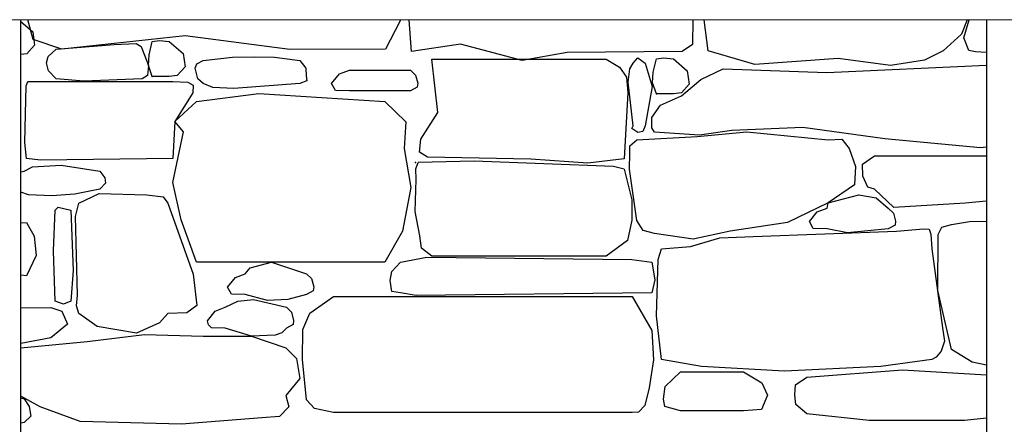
# Model space of a CAD drawing. Extents: x 169645 to 508157, y -5167 to 165945.
# Tile 115 of 130: x 200250 to 202087, y 147367 to 148122. Entities that reach past the tile are written whole.
import ezdxf

# ---------------------------------------------------------------- set-up
doc = ezdxf.new("R2010")
doc.units = 0
doc.header["$MEASUREMENT"] = 0
doc.layers.add('Murs  Pierre', color=7, linetype='Continuous')
doc.layers.add('Murs Périphériques', color=7, linetype='Continuous')

msp = doc.modelspace()

# ---------------------------------------------------------------- linework, layer by layer
at = {"layer": 'Murs  Pierre', "linetype": 'Continuous'}
for p, q in [((200252.2, 144952.4), (200252.2, 148122.4)), ((200252.2, 148119), (200274.6, 148099.6)), ((200252.2, 148119), (200274.6, 148099.6)), ((200275.3, 148085.6), (200265.5, 148122.4)), ((200275.3, 148085.6), (200265.5, 148122.4)), ((200959.8, 148119.3), (200932.7, 148067.1)), ((200959.8, 148119.3), (200932.7, 148067.1)), ((200960.6, 148122.4), (200959.8, 148119.3)), ((200960.6, 148122.4), (200959.8, 148119.3)), ((200981.6, 148063.2), (200977.3, 148122.4)), ((200981.6, 148063.2), (200977.3, 148122.4)), ((201506.1, 148122.4), (201505.6, 148075.8)), ((201506.1, 148122.4), (201505.6, 148075.8)), ((201534.7, 148064.5), (201527.1, 148122.4)), ((201534.7, 148064.5), (201527.1, 148122.4)), ((202017.8, 148122.4), (202007.4, 148095.4)), ((202017.8, 148122.4), (202007.4, 148095.4)), ((202011.5, 148088.5), (202021.5, 148122.4)), ((202011.5, 148088.5), (202021.5, 148122.4)), ((202054.1, 148122.4), (202054.1, 144952.4)), ((200274.6, 148099.6), (200278.2, 148075.1)), ((200274.6, 148099.6), (200278.2, 148075.1)), ((202007.4, 148095.4), (201973, 148064.5)), ((202007.4, 148095.4), (201973, 148064.5)), ((200328.8, 148067.2), (200275.3, 148085.6)), ((200328.8, 148067.2), (200275.3, 148085.6)), ((200318.6, 148067.2), (200426.7, 148076.3)), ((200318.6, 148067.2), (200426.7, 148076.3)), ((200559.1, 148092.2), (200328.8, 148067.2)), ((200559.1, 148092.2), (200328.8, 148067.2)), ((200426.7, 148076.3), (200467.5, 148078)), ((200426.7, 148076.3), (200467.5, 148078)), ((200467.5, 148078), (200477.1, 148072.5)), ((200467.5, 148078), (200477.1, 148072.5)), ((200491.9, 148056.7), (200497.7, 148081.8)), ((200491.9, 148056.7), (200497.7, 148081.8)), ((200497.7, 148081.8), (200510.9, 148083.4)), ((200497.7, 148081.8), (200510.9, 148083.4)), ((200510.9, 148083.4), (200529.4, 148081.8)), ((200510.9, 148083.4), (200529.4, 148081.8)), ((200529.4, 148081.8), (200555.4, 148059.1)), ((200529.4, 148081.8), (200555.4, 148059.1)), ((200754.5, 148066.5), (200559.1, 148092.2)), ((200754.5, 148066.5), (200559.1, 148092.2)), ((201072.9, 148076.4), (200981.6, 148063.2)), ((201072.9, 148076.4), (200981.6, 148063.2)), ((201187.6, 148046.3), (201072.9, 148076.4)), ((201187.6, 148046.3), (201072.9, 148076.4)), ((201505.6, 148075.8), (201486.5, 148063.2)), ((201505.6, 148075.8), (201486.5, 148063.2)), ((202021.1, 148064.8), (202011.5, 148088.5)), ((202021.1, 148064.8), (202011.5, 148088.5)), ((200263.5, 148058.8), (200252.2, 148057.4)), ((200263.5, 148058.8), (200252.2, 148057.4)), ((200278.2, 148075.1), (200263.5, 148058.8)), ((200278.2, 148075.1), (200263.5, 148058.8)), ((200303.2, 148053.9), (200318.6, 148067.2)), ((200303.2, 148053.9), (200318.6, 148067.2)), ((200477.1, 148072.5), (200478.9, 148067.2)), ((200477.1, 148072.5), (200478.9, 148067.2)), ((200478.9, 148067.2), (200490.7, 148037.1)), ((200478.9, 148067.2), (200490.7, 148037.1)), ((200555.4, 148059.1), (200559.1, 148034.6)), ((200555.4, 148059.1), (200559.1, 148034.6)), ((200932.7, 148067.1), (200754.5, 148066.5)), ((200932.7, 148067.1), (200754.5, 148066.5)), ((201271.9, 148061), (201187.6, 148046.3)), ((201271.9, 148061), (201187.6, 148046.3)), ((201486.5, 148063.2), (201271.9, 148061)), ((201486.5, 148063.2), (201271.9, 148061)), ((201621.6, 148038.7), (201534.7, 148064.5)), ((201621.6, 148038.7), (201534.7, 148064.5)), ((201973, 148064.5), (201938.7, 148046.6)), ((201973, 148064.5), (201938.7, 148046.6)), ((202033.4, 148062.5), (202021.1, 148064.8)), ((202033.4, 148062.5), (202021.1, 148064.8)), ((202054.1, 148061.2), (202033.4, 148062.5)), ((202054.1, 148061.2), (202033.4, 148062.5)), ((200300.1, 148041.6), (200303.2, 148053.9)), ((200300.1, 148041.6), (200303.2, 148053.9)), ((200304.3, 148026.7), (200300.1, 148041.6)), ((200304.3, 148026.7), (200300.1, 148041.6)), ((200490.7, 148037.1), (200491.9, 148056.7)), ((200490.7, 148037.1), (200491.9, 148056.7)), ((200577.6, 148032.2), (200581.1, 148039.9)), ((200577.6, 148032.2), (200581.1, 148039.9)), ((200581.1, 148039.9), (200592.8, 148046.3)), ((200581.1, 148039.9), (200592.8, 148046.3)), ((200592.8, 148046.3), (200647.4, 148052.4)), ((200592.8, 148046.3), (200647.4, 148052.4)), ((200647.4, 148052.4), (200688.3, 148052.8)), ((200647.4, 148052.4), (200688.3, 148052.8)), ((200688.3, 148052.8), (200725.8, 148052.5)), ((200688.3, 148052.8), (200725.8, 148052.5)), ((200725.8, 148052.5), (200773, 148046.3)), ((200725.8, 148052.5), (200773, 148046.3)), ((200773, 148046.3), (200784.1, 148031.8)), ((200773, 148046.3), (200784.1, 148031.8)), ((201019.2, 148048.7), (201344.6, 148048.7)), ((201030.3, 147949.4), (201019.2, 148048.7)), ((201019.2, 148048.7), (201344.6, 148048.7)), ((201030.3, 147949.4), (201019.2, 148048.7)), ((201344.6, 148048.7), (201369.1, 148033.5)), ((201344.6, 148048.7), (201369.1, 148033.5)), ((201388.4, 148030.8), (201394.9, 148041.4)), ((201388.4, 148030.8), (201394.9, 148041.4)), ((201394.9, 148041.4), (201403.9, 148051.4)), ((201394.9, 148041.4), (201403.9, 148051.4)), ((201403.9, 148051.4), (201417.3, 148041.4)), ((201403.9, 148051.4), (201417.3, 148041.4)), ((201417.3, 148041.4), (201430.3, 147997.4)), ((201417.3, 148041.4), (201430.3, 147997.4)), ((201432.4, 148024.3), (201438.2, 148049.4)), ((201432.4, 148024.3), (201438.2, 148049.4)), ((201438.2, 148049.4), (201451.4, 148051)), ((201438.2, 148049.4), (201451.4, 148051)), ((201451.4, 148051), (201469.9, 148049.4)), ((201451.4, 148051), (201469.9, 148049.4)), ((201469.9, 148049.4), (201495.9, 148026.8)), ((201469.9, 148049.4), (201495.9, 148026.8)), ((201777.4, 148049.7), (201621.6, 148038.7)), ((201777.4, 148049.7), (201621.6, 148038.7)), ((201874.9, 148037.1), (201777.4, 148049.7)), ((201874.9, 148037.1), (201777.4, 148049.7)), ((201938.7, 148046.6), (201874.9, 148037.1)), ((201938.7, 148046.6), (201874.9, 148037.1)), ((200318.6, 148012.3), (200304.3, 148026.7)), ((200318.6, 148012.3), (200304.3, 148026.7)), ((200490.7, 148037.1), (200489.1, 148018.1)), ((200490.7, 148037.1), (200489.1, 148018.1)), ((200497.7, 148016.4), (200490.7, 148037.1)), ((200497.7, 148016.4), (200490.7, 148037.1)), ((200559.1, 148034.6), (200544.4, 148018.4)), ((200559.1, 148034.6), (200544.4, 148018.4)), ((200582.9, 148012.3), (200577.6, 148032.2)), ((200582.9, 148012.3), (200577.6, 148032.2)), ((200784.1, 148031.8), (200784.6, 148017.9)), ((200784.1, 148031.8), (200784.6, 148017.9)), ((200832.2, 148003.1), (200846.9, 148021.2)), ((200832.2, 148003.1), (200846.9, 148021.2)), ((200846.9, 148021.2), (200865.4, 148028.2)), ((200846.9, 148021.2), (200865.4, 148028.2)), ((200865.4, 148028.2), (200979.6, 148028.2)), ((200865.4, 148028.2), (200979.6, 148028.2)), ((200979.6, 148028.2), (200989.1, 148019)), ((200979.6, 148028.2), (200989.1, 148019)), ((201369.1, 148033.5), (201382.2, 148014.9)), ((201369.1, 148033.5), (201382.2, 148014.9)), ((201385.5, 148005.5), (201388.4, 148030.8)), ((201385.5, 148005.5), (201388.4, 148030.8)), ((201431.2, 148004.7), (201432.4, 148024.3)), ((201431.2, 148004.7), (201432.4, 148024.3)), ((201495.9, 148026.8), (201499.6, 148002.2)), ((201495.9, 148026.8), (201499.6, 148002.2)), ((201521, 148011), (201562.7, 148030.8)), ((201521, 148011), (201562.7, 148030.8)), ((201562.7, 148030.8), (201756.5, 148023.9)), ((201562.7, 148030.8), (201756.5, 148023.9)), ((201756.5, 148023.9), (202054.1, 148037.8)), ((201756.5, 148023.9), (202054.1, 148037.8)), ((200262.6, 147998.7), (200265.4, 148007.1)), ((200262.6, 147998.7), (200265.4, 148007.1)), ((200265.4, 148007.1), (200536, 148007.1)), ((200265.4, 148007.1), (200536, 148007.1)), ((200370.3, 148007.6), (200318.6, 148012.3)), ((200370.3, 148007.6), (200318.6, 148012.3)), ((200478.9, 148012.3), (200370.3, 148007.6)), ((200478.9, 148012.3), (200370.3, 148007.6)), ((200489.1, 148018.1), (200478.9, 148012.3)), ((200489.1, 148018.1), (200478.9, 148012.3)), ((200529.4, 148016.4), (200497.7, 148016.4)), ((200529.4, 148016.4), (200497.7, 148016.4)), ((200544.4, 148018.4), (200529.4, 148016.4)), ((200544.4, 148018.4), (200529.4, 148016.4)), ((200536, 148007.1), (200563.8, 148005.7)), ((200536, 148007.1), (200563.8, 148005.7)), ((200563.8, 148005.7), (200574.1, 148000.2)), ((200563.8, 148005.7), (200574.1, 148000.2)), ((200592.8, 148003.1), (200582.9, 148012.3)), ((200592.8, 148003.1), (200582.9, 148012.3)), ((200610.7, 147995.6), (200592.8, 148003.1)), ((200610.7, 147995.6), (200592.8, 148003.1)), ((200773, 148003.1), (200650.1, 147994.1)), ((200773, 148003.1), (200650.1, 147994.1)), ((200786.3, 148008), (200773, 148003.1)), ((200786.3, 148008), (200773, 148003.1)), ((200784.6, 148017.9), (200786.3, 148008)), ((200784.6, 148017.9), (200786.3, 148008)), ((200839.7, 147990.2), (200832.2, 148003.1)), ((200839.7, 147990.2), (200832.2, 148003.1)), ((200989.1, 148019), (200993.1, 148003.7)), ((200989.1, 148019), (200993.1, 148003.7)), ((200993.1, 148003.7), (200992.1, 147996.2)), ((200993.1, 148003.7), (200992.1, 147996.2)), ((201382.2, 148014.9), (201385.2, 147986.6)), ((201382.2, 148014.9), (201385.2, 147986.6)), ((201394.9, 147924.3), (201385.5, 148005.5)), ((201394.9, 147924.3), (201385.5, 148005.5)), ((201438.2, 147984), (201431.2, 148004.7)), ((201438.2, 147984), (201431.2, 148004.7)), ((201484.8, 147980.1), (201521, 148011)), ((201484.8, 147980.1), (201521, 148011)), ((201499.6, 148002.2), (201484.9, 147986)), ((201499.6, 148002.2), (201484.9, 147986)), ((200260, 147892.9), (200262.6, 147998.7)), ((200260, 147892.9), (200262.6, 147998.7)), ((200573.3, 147985.6), (200539.8, 147932.4)), ((200573.3, 147985.6), (200539.8, 147932.4)), ((200574.1, 148000.2), (200573.3, 147985.6)), ((200574.1, 148000.2), (200573.3, 147985.6)), ((200580.2, 147969.5), (200696.4, 147984.6)), ((200580.2, 147969.5), (200696.4, 147984.6)), ((200650.1, 147994.1), (200610.7, 147995.6)), ((200650.1, 147994.1), (200610.7, 147995.6)), ((200696.4, 147984.6), (200931.4, 147969.5)), ((200696.4, 147984.6), (200931.4, 147969.5)), ((200865.4, 147989.3), (200839.7, 147990.2)), ((200865.4, 147989.3), (200839.7, 147990.2)), ((200979.6, 147989.3), (200865.4, 147989.3)), ((200979.6, 147989.3), (200865.4, 147989.3)), ((200992.1, 147996.2), (200979.6, 147989.3)), ((200992.1, 147996.2), (200979.6, 147989.3)), ((201385.2, 147986.6), (201378, 147862.8)), ((201385.2, 147986.6), (201378, 147862.8)), ((201430.3, 147997.4), (201417.3, 147924.3)), ((201430.3, 147997.4), (201417.3, 147924.3)), ((201469.9, 147984), (201438.2, 147984)), ((201469.9, 147984), (201438.2, 147984)), ((201484.9, 147986), (201469.9, 147984)), ((201484.9, 147986), (201469.9, 147984)), ((200539.8, 147932.4), (200580.2, 147969.5)), ((200539.8, 147932.4), (200580.2, 147969.5)), ((200931.4, 147969.5), (200971, 147931.8)), ((200931.4, 147969.5), (200971, 147931.8)), ((201446.1, 147962.6), (201484.8, 147980.1)), ((201446.1, 147962.6), (201484.8, 147980.1)), ((200999, 147899.4), (201030.3, 147949.4)), ((200999, 147899.4), (201030.3, 147949.4)), ((201429.6, 147939.9), (201446.1, 147962.6)), ((201429.6, 147939.9), (201446.1, 147962.6)), ((200539.8, 147932.4), (200536, 147863.2)), ((200539.8, 147932.4), (200536, 147863.2)), ((200555.8, 147912.9), (200539.8, 147932.4)), ((200555.8, 147912.9), (200539.8, 147932.4)), ((200971, 147931.8), (200967.8, 147881.7)), ((200971, 147931.8), (200967.8, 147881.7)), ((201429.9, 147920.6), (201429.6, 147939.9)), ((201429.9, 147920.6), (201429.6, 147939.9)), ((200536.2, 147818.4), (200555.8, 147912.9)), ((200536.2, 147818.4), (200555.8, 147912.9)), ((201392.3, 147919.6), (201394.9, 147924.3)), ((201392.3, 147919.6), (201394.9, 147924.3)), ((201403.5, 147912.1), (201392.3, 147919.6)), ((201403.5, 147912.1), (201392.3, 147919.6)), ((201412.8, 147913.4), (201403.5, 147912.1)), ((201412.8, 147913.4), (201403.5, 147912.1)), ((201417.3, 147924.3), (201412.8, 147913.4)), ((201417.3, 147924.3), (201412.8, 147913.4)), ((201435, 147912.7), (201429.9, 147920.6)), ((201435, 147912.7), (201429.9, 147920.6)), ((201518.8, 147907.1), (201435, 147912.7)), ((201518.8, 147907.1), (201435, 147912.7)), ((201514, 147904.3), (201606.8, 147913.2)), ((201514, 147904.3), (201606.8, 147913.2)), ((201578.8, 147915.5), (201518.8, 147907.1)), ((201578.8, 147915.5), (201518.8, 147907.1)), ((201711.7, 147920.9), (201578.8, 147915.5)), ((201711.7, 147920.9), (201578.8, 147915.5)), ((201606.8, 147913.2), (201758.5, 147898.2)), ((201606.8, 147913.2), (201758.5, 147898.2)), ((201864.2, 147900.3), (201711.7, 147920.9)), ((201864.2, 147900.3), (201711.7, 147920.9)), ((200263.2, 147863.2), (200260, 147892.9)), ((200263.2, 147863.2), (200260, 147892.9)), ((200996.2, 147875), (200999, 147899.4)), ((200996.2, 147875), (200999, 147899.4)), ((201388.5, 147886.9), (201402, 147898.2)), ((201388.5, 147886.9), (201402, 147898.2)), ((201402, 147898.2), (201514, 147904.3)), ((201402, 147898.2), (201514, 147904.3)), ((201758.5, 147898.2), (201784.1, 147899.1)), ((201758.5, 147898.2), (201784.1, 147899.1)), ((201784.1, 147899.1), (201797.6, 147882.2)), ((201784.1, 147899.1), (201797.6, 147882.2)), ((202042.9, 147883.5), (201864.2, 147900.3)), ((202042.9, 147883.5), (201864.2, 147900.3)), ((200967.8, 147881.7), (200980.1, 147809.4)), ((200967.8, 147881.7), (200980.1, 147809.4)), ((201011.4, 147865.6), (200996.2, 147875)), ((201011.4, 147865.6), (200996.2, 147875)), ((201388.2, 147843.4), (201388.5, 147873.4)), ((201388.2, 147843.4), (201388.5, 147873.4)), ((201388.5, 147873.4), (201388.5, 147886.9)), ((201388.5, 147873.4), (201388.5, 147886.9)), ((201797.6, 147882.2), (201809.9, 147848.5)), ((201797.6, 147882.2), (201809.9, 147848.5)), ((202054.1, 147884.6), (202042.9, 147883.5)), ((202054.1, 147884.6), (202042.9, 147883.5)), ((200289.4, 147860), (200263.2, 147863.2)), ((200289.4, 147860), (200263.2, 147863.2)), ((200536, 147863.2), (200289.4, 147860)), ((200536, 147863.2), (200289.4, 147860)), ((200989.7, 147844.2), (200993.9, 147855.6)), ((200989.7, 147844.2), (200993.9, 147855.6)), ((201098.2, 147858.5), (200993.9, 147855.6)), ((201098.2, 147858.5), (200993.9, 147855.6)), ((201203.7, 147862.1), (201011.4, 147865.6)), ((201203.7, 147862.1), (201011.4, 147865.6)), ((201358.4, 147848.4), (201098.2, 147858.5)), ((201358.4, 147848.4), (201098.2, 147858.5)), ((201310.2, 147854.8), (201203.7, 147862.1)), ((201310.2, 147854.8), (201203.7, 147862.1)), ((201378, 147862.8), (201310.2, 147854.8)), ((201378, 147862.8), (201310.2, 147854.8)), ((201822.7, 147852.5), (201844.9, 147868.5)), ((201822.7, 147852.5), (201844.9, 147868.5)), ((201844.9, 147868.5), (202054.1, 147868.5)), ((201844.9, 147868.5), (202054.1, 147868.5)), ((200252.2, 147838.3), (200258.9, 147839.4)), ((200252.2, 147838.3), (200258.9, 147839.4)), ((200258.9, 147839.4), (200274, 147847.7)), ((200258.9, 147839.4), (200274, 147847.7)), ((200274, 147847.7), (200327.5, 147850.6)), ((200274, 147847.7), (200327.5, 147850.6)), ((200327.5, 147850.6), (200400, 147839.4)), ((200327.5, 147850.6), (200400, 147839.4)), ((200400, 147839.4), (200409.5, 147827.3)), ((200400, 147839.4), (200409.5, 147827.3)), ((200990.3, 147824.3), (200989.7, 147844.2)), ((200990.3, 147824.3), (200989.7, 147844.2)), ((201378.1, 147843.4), (201358.4, 147848.4)), ((201378.1, 147843.4), (201358.4, 147848.4)), ((201378.1, 147843.4), (201392.6, 147786.1)), ((201378.1, 147843.4), (201392.6, 147786.1)), ((201402, 147747.7), (201388.2, 147843.4)), ((201402, 147747.7), (201388.2, 147843.4)), ((201809.9, 147848.5), (201808, 147813.9)), ((201809.9, 147848.5), (201808, 147813.9)), ((201823.4, 147830.1), (201822.7, 147852.5)), ((201823.4, 147830.1), (201822.7, 147852.5)), ((200409.5, 147827.3), (200410.6, 147817.5)), ((200409.5, 147827.3), (200410.6, 147817.5)), ((200551.7, 147748.7), (200536.2, 147818.4)), ((200551.7, 147748.7), (200536.2, 147818.4)), ((200987.9, 147764.5), (200990.3, 147824.3)), ((200987.9, 147764.5), (200990.3, 147824.3)), ((201832.6, 147809.6), (201823.4, 147830.1)), ((201832.6, 147809.6), (201823.4, 147830.1)), ((200266.6, 147795.2), (200252.2, 147800.2)), ((200266.6, 147795.2), (200252.2, 147800.2)), ((200400, 147805.8), (200353, 147796.5)), ((200400, 147805.8), (200353, 147796.5)), ((200410.6, 147817.5), (200400, 147805.8)), ((200410.6, 147817.5), (200400, 147805.8)), ((200980.1, 147809.4), (200964.4, 147728)), ((200980.1, 147809.4), (200964.4, 147728)), ((201808, 147813.9), (201758.5, 147780.4)), ((201808, 147813.9), (201758.5, 147780.4)), ((201844.9, 147805.8), (201832.6, 147809.6)), ((201844.9, 147805.8), (201832.6, 147809.6)), ((201881.3, 147771.9), (201844.9, 147805.8)), ((201881.3, 147771.9), (201844.9, 147805.8)), ((200310.1, 147793.4), (200266.6, 147795.2)), ((200310.1, 147793.4), (200266.6, 147795.2)), ((200353, 147796.5), (200310.1, 147793.4)), ((200353, 147796.5), (200310.1, 147793.4)), ((200360.4, 147780), (200398.8, 147798)), ((200360.4, 147780), (200398.8, 147798)), ((200398.8, 147798), (200487.3, 147795.5)), ((200398.8, 147798), (200487.3, 147795.5)), ((200487.3, 147795.5), (200517.9, 147791.8)), ((200487.3, 147795.5), (200517.9, 147791.8)), ((200517.9, 147791.8), (200526.8, 147780)), ((200517.9, 147791.8), (200526.8, 147780)), ((201392.6, 147786.1), (201392.3, 147748.5)), ((201392.6, 147786.1), (201392.3, 147748.5)), ((201758.5, 147780.4), (201816, 147795.2)), ((201758.5, 147780.4), (201816, 147795.2)), ((201816, 147795.2), (201848, 147789.9)), ((201816, 147795.2), (201848, 147789.9)), ((201848, 147789.9), (201870.9, 147770.7)), ((201848, 147789.9), (201870.9, 147770.7)), ((202054.1, 147784), (202014.4, 147779.9)), ((202054.1, 147784), (202014.4, 147779.9)), ((200313.7, 147690.7), (200316.5, 147767.2)), ((200313.7, 147690.7), (200316.5, 147767.2)), ((200316.5, 147767.2), (200322.1, 147772.4)), ((200316.5, 147767.2), (200322.1, 147772.4)), ((200322.1, 147772.4), (200345.7, 147767.2)), ((200322.1, 147772.4), (200345.7, 147767.2)), ((200345.7, 147767.2), (200350.4, 147654)), ((200345.7, 147767.2), (200350.4, 147654)), ((200354.4, 147755.2), (200360.4, 147780)), ((200354.4, 147755.2), (200360.4, 147780)), ((200526.8, 147780), (200574.3, 147647.2)), ((200526.8, 147780), (200574.3, 147647.2)), ((200996.6, 147718.9), (200987.9, 147764.5)), ((200996.6, 147718.9), (200987.9, 147764.5)), ((201758.5, 147780.4), (201682.6, 147743.9)), ((201758.5, 147780.4), (201682.6, 147743.9)), ((201723.6, 147745.6), (201738.3, 147763.7)), ((201723.6, 147745.6), (201738.3, 147763.7)), ((201738.3, 147763.7), (201756.7, 147770.7)), ((201738.3, 147763.7), (201756.7, 147770.7)), ((201756.7, 147770.7), (201758.5, 147780.4)), ((201756.7, 147770.7), (201758.5, 147780.4)), ((201870.9, 147770.7), (201880.5, 147761.5)), ((201870.9, 147770.7), (201880.5, 147761.5)), ((202014.4, 147779.9), (201881.3, 147771.9)), ((202014.4, 147779.9), (201881.3, 147771.9)), ((200358.2, 147608.2), (200354.4, 147755.2)), ((200358.2, 147608.2), (200354.4, 147755.2)), ((200580.2, 147669.8), (200551.7, 147748.7)), ((200580.2, 147669.8), (200551.7, 147748.7)), ((201392.3, 147748.5), (201384.2, 147710.3)), ((201392.3, 147748.5), (201384.2, 147710.3)), ((201413.6, 147729.2), (201402, 147747.7)), ((201413.6, 147729.2), (201402, 147747.7)), ((201731, 147732.7), (201723.6, 147745.6)), ((201731, 147732.7), (201723.6, 147745.6)), ((201880.5, 147761.5), (201884.5, 147746.2)), ((201880.5, 147761.5), (201884.5, 147746.2)), ((201884.5, 147746.2), (201883.5, 147738.8)), ((201884.5, 147746.2), (201883.5, 147738.8)), ((201988.8, 147740.4), (202022.4, 147746)), ((201988.8, 147740.4), (202022.4, 147746)), ((202022.4, 147746), (202054.1, 147746.4)), ((202022.4, 147746), (202054.1, 147746.4)), ((200252.2, 147743.5), (200262.8, 147744)), ((200252.2, 147743.5), (200262.8, 147744)), ((200262.8, 147744), (200277.5, 147718.4)), ((200262.8, 147744), (200277.5, 147718.4)), ((200964.4, 147728), (200931.4, 147669.8)), ((200964.4, 147728), (200931.4, 147669.8)), ((201434.5, 147723.4), (201413.6, 147729.2)), ((201434.5, 147723.4), (201413.6, 147729.2)), ((201575.6, 147727.7), (201506.9, 147712.6)), ((201575.6, 147727.7), (201506.9, 147712.6)), ((201682.6, 147743.9), (201575.6, 147727.7)), ((201682.6, 147743.9), (201575.6, 147727.7)), ((201618.6, 147717.8), (201886.2, 147727.5)), ((201618.6, 147717.8), (201886.2, 147727.5)), ((201756.7, 147731.8), (201731, 147732.7)), ((201756.7, 147731.8), (201731, 147732.7)), ((201794.9, 147724.3), (201756.7, 147731.8)), ((201794.9, 147724.3), (201756.7, 147731.8)), ((201870.9, 147731.8), (201794.9, 147724.3)), ((201870.9, 147731.8), (201794.9, 147724.3)), ((201883.5, 147738.8), (201870.9, 147731.8)), ((201883.5, 147738.8), (201870.9, 147731.8)), ((201886.2, 147727.5), (201936.6, 147731.9)), ((201886.2, 147727.5), (201936.6, 147731.9)), ((201936.6, 147731.9), (201947.3, 147731.6)), ((201936.6, 147731.9), (201947.3, 147731.6)), ((201947.3, 147731.6), (201950.4, 147721.9)), ((201947.3, 147731.6), (201950.4, 147721.9)), ((201964.1, 147721.2), (201970.9, 147735)), ((201964.1, 147721.2), (201970.9, 147735)), ((201970.9, 147735), (201988.8, 147740.4)), ((201970.9, 147735), (201988.8, 147740.4)), ((200277.5, 147718.4), (200280.8, 147682.4)), ((200277.5, 147718.4), (200280.8, 147682.4)), ((201000, 147695.8), (200996.6, 147718.9)), ((201000, 147695.8), (200996.6, 147718.9)), ((201384.2, 147710.3), (201344.6, 147681)), ((201384.2, 147710.3), (201344.6, 147681)), ((201506.9, 147712.6), (201434.5, 147723.4)), ((201506.9, 147712.6), (201434.5, 147723.4)), ((201501.8, 147699), (201556.3, 147715.3)), ((201501.8, 147699), (201556.3, 147715.3)), ((201556.3, 147715.3), (201618.6, 147717.8)), ((201556.3, 147715.3), (201618.6, 147717.8)), ((201950.4, 147721.9), (201951.9, 147694.9)), ((201950.4, 147721.9), (201951.9, 147694.9)), ((201963.3, 147616.8), (201964.1, 147721.2)), ((201963.3, 147616.8), (201964.1, 147721.2)), ((200316.5, 147597.3), (200313.7, 147690.7)), ((200316.5, 147597.3), (200313.7, 147690.7)), ((201019.2, 147681), (201000, 147695.8)), ((201019.2, 147681), (201000, 147695.8)), ((201441.4, 147674.8), (201447.6, 147694.9)), ((201441.4, 147674.8), (201447.6, 147694.9)), ((201447.6, 147694.9), (201501.8, 147699)), ((201447.6, 147694.9), (201501.8, 147699)), ((201951.9, 147694.9), (201972.2, 147547.6)), ((201951.9, 147694.9), (201972.2, 147547.6)), ((200280.8, 147682.4), (200262.8, 147644.6)), ((200280.8, 147682.4), (200262.8, 147644.6)), ((200961.1, 147669.8), (201010.2, 147679.2)), ((200961.1, 147669.8), (201010.2, 147679.2)), ((201010.2, 147679.2), (201392.1, 147674.8)), ((201010.2, 147679.2), (201392.1, 147674.8)), ((201344.6, 147681), (201019.2, 147681)), ((201344.6, 147681), (201019.2, 147681)), ((201392.1, 147674.8), (201429.7, 147669.8)), ((201392.1, 147674.8), (201429.7, 147669.8)), ((201438.2, 147569.7), (201441.4, 147674.8)), ((201438.2, 147569.7), (201441.4, 147674.8)), ((200350.4, 147654), (200345.7, 147597.3)), ((200350.4, 147654), (200345.7, 147597.3)), ((200931.4, 147669.8), (200580.2, 147669.8)), ((200931.4, 147669.8), (200580.2, 147669.8)), ((200671.3, 147648.3), (200680.3, 147659.3)), ((200671.3, 147648.3), (200680.3, 147659.3)), ((200680.3, 147659.3), (200720, 147669.7)), ((200680.3, 147659.3), (200720, 147669.7)), ((200720, 147669.7), (200785.5, 147648.3)), ((200720, 147669.7), (200785.5, 147648.3)), ((200944.6, 147652.7), (200961.1, 147669.8)), ((200944.6, 147652.7), (200961.1, 147669.8)), ((201429.7, 147669.8), (201435.4, 147636.8)), ((201429.7, 147669.8), (201435.4, 147636.8)), ((200262.8, 147644.6), (200252.2, 147645.8)), ((200262.8, 147644.6), (200252.2, 147645.8)), ((200574.3, 147647.2), (200580.9, 147588.9)), ((200574.3, 147647.2), (200580.9, 147588.9)), ((200638.2, 147623.2), (200652.9, 147641.3)), ((200638.2, 147623.2), (200652.9, 147641.3)), ((200652.9, 147641.3), (200671.3, 147648.3)), ((200652.9, 147641.3), (200671.3, 147648.3)), ((200785.5, 147648.3), (200795, 147639.1)), ((200785.5, 147648.3), (200795, 147639.1)), ((200795, 147639.1), (200799.1, 147623.8)), ((200795, 147639.1), (200799.1, 147623.8)), ((200941.4, 147635.4), (200944.6, 147652.7)), ((200941.4, 147635.4), (200944.6, 147652.7)), ((200944.6, 147615), (200941.4, 147635.4)), ((200944.6, 147615), (200941.4, 147635.4)), ((201435.4, 147636.8), (201429.7, 147612.8)), ((201435.4, 147636.8), (201429.7, 147612.8)), ((200645.6, 147610.3), (200638.2, 147623.2)), ((200645.6, 147610.3), (200638.2, 147623.2)), ((200798.1, 147616.3), (200785.5, 147609.3)), ((200798.1, 147616.3), (200785.5, 147609.3)), ((200799.1, 147623.8), (200798.1, 147616.3)), ((200799.1, 147623.8), (200798.1, 147616.3)), ((201988.8, 147506.7), (201963.3, 147616.8)), ((201988.8, 147506.7), (201963.3, 147616.8)), ((200356.2, 147588.4), (200358.2, 147608.2)), ((200356.2, 147588.4), (200358.2, 147608.2)), ((200671.3, 147609.3), (200645.6, 147610.3)), ((200671.3, 147609.3), (200645.6, 147610.3)), ((200657.4, 147597.2), (200686.6, 147600.4)), ((200657.4, 147597.2), (200686.6, 147600.4)), ((200712.7, 147598.4), (200671.3, 147609.3)), ((200712.7, 147598.4), (200671.3, 147609.3)), ((200686.6, 147600.4), (200747.9, 147585.6)), ((200686.6, 147600.4), (200747.9, 147585.6)), ((200750.8, 147599.9), (200712.7, 147598.4)), ((200750.8, 147599.9), (200712.7, 147598.4)), ((200785.5, 147609.3), (200750.8, 147599.9)), ((200785.5, 147609.3), (200750.8, 147599.9)), ((200791.6, 147574.4), (200835.7, 147605.8)), ((200791.6, 147574.4), (200835.7, 147605.8)), ((200835.7, 147605.8), (201392.8, 147605.8)), ((200835.7, 147605.8), (201392.8, 147605.8)), ((200961.1, 147612.8), (200944.6, 147615)), ((200961.1, 147612.8), (200944.6, 147615)), ((200989.9, 147607.5), (200961.1, 147612.8)), ((200989.9, 147607.5), (200961.1, 147612.8)), ((201429.7, 147612.8), (200989.9, 147607.5)), ((201429.7, 147612.8), (200989.9, 147607.5)), ((201392.8, 147605.8), (201429.9, 147542.1)), ((201392.8, 147605.8), (201429.9, 147542.1)), ((200252.2, 147584.6), (200308.3, 147585.5)), ((200252.2, 147584.6), (200308.3, 147585.5)), ((200308.3, 147585.5), (200328.8, 147578.4)), ((200308.3, 147585.5), (200328.8, 147578.4)), ((200332.4, 147591.2), (200316.5, 147597.3)), ((200332.4, 147591.2), (200316.5, 147597.3)), ((200345.7, 147597.3), (200332.4, 147591.2)), ((200345.7, 147597.3), (200332.4, 147591.2)), ((200360.4, 147574.1), (200356.2, 147588.4)), ((200360.4, 147574.1), (200356.2, 147588.4)), ((200580.9, 147588.9), (200562.4, 147575.4)), ((200580.9, 147588.9), (200562.4, 147575.4)), ((200615.2, 147578.6), (200633.7, 147585.6)), ((200615.2, 147578.6), (200633.7, 147585.6)), ((200633.7, 147585.6), (200657.4, 147597.2)), ((200633.7, 147585.6), (200657.4, 147597.2)), ((200747.9, 147585.6), (200757.4, 147576.4)), ((200747.9, 147585.6), (200757.4, 147576.4)), ((200328.8, 147578.4), (200339.7, 147553.9)), ((200328.8, 147578.4), (200339.7, 147553.9)), ((200395.2, 147549.8), (200360.4, 147574.1)), ((200395.2, 147549.8), (200360.4, 147574.1)), ((200526.8, 147574.1), (200511.5, 147556.4)), ((200526.8, 147574.1), (200511.5, 147556.4)), ((200562.4, 147575.4), (200526.8, 147574.1)), ((200562.4, 147575.4), (200526.8, 147574.1)), ((200600.5, 147560.5), (200615.2, 147578.6)), ((200600.5, 147560.5), (200615.2, 147578.6)), ((200757.4, 147576.4), (200761.4, 147561.1)), ((200757.4, 147576.4), (200761.4, 147561.1)), ((200761.4, 147561.1), (200760.4, 147553.6)), ((200761.4, 147561.1), (200760.4, 147553.6)), ((200778.5, 147543.9), (200791.6, 147574.4)), ((200778.5, 147543.9), (200791.6, 147574.4)), ((201447.6, 147488.3), (201438.2, 147569.7)), ((201447.6, 147488.3), (201438.2, 147569.7)), ((200339.7, 147553.9), (200308.3, 147528.5)), ((200339.7, 147553.9), (200308.3, 147528.5)), ((200468.5, 147537.6), (200395.2, 147549.8)), ((200468.5, 147537.6), (200395.2, 147549.8)), ((200511.5, 147556.4), (200468.5, 147537.6)), ((200511.5, 147556.4), (200468.5, 147537.6)), ((200602.8, 147552.8), (200600.5, 147560.5)), ((200602.8, 147552.8), (200600.5, 147560.5)), ((200608, 147547.6), (200602.8, 147552.8)), ((200608, 147547.6), (200602.8, 147552.8)), ((200633.7, 147546.6), (200608, 147547.6)), ((200633.7, 147546.6), (200608, 147547.6)), ((200682.6, 147531.7), (200633.7, 147546.6)), ((200682.6, 147531.7), (200633.7, 147546.6)), ((200747.9, 147546.6), (200739.7, 147537.9)), ((200747.9, 147546.6), (200739.7, 147537.9)), ((200760.4, 147553.6), (200747.9, 147546.6)), ((200760.4, 147553.6), (200747.9, 147546.6)), ((200778.3, 147488.2), (200778.5, 147543.9)), ((200778.3, 147488.2), (200778.5, 147543.9)), ((201972.2, 147547.6), (201975.7, 147522.4)), ((201972.2, 147547.6), (201975.7, 147522.4)), ((200308.3, 147528.5), (200252.2, 147518)), ((200308.3, 147528.5), (200252.2, 147518)), ((200376.3, 147521.9), (200483.1, 147535.1)), ((200376.3, 147521.9), (200483.1, 147535.1)), ((200483.1, 147535.1), (200592.8, 147531.8)), ((200483.1, 147535.1), (200592.8, 147531.8)), ((200592.8, 147531.8), (200682.6, 147531.7)), ((200592.8, 147531.8), (200682.6, 147531.7)), ((200726.7, 147533.9), (200682.6, 147531.7)), ((200726.7, 147533.9), (200682.6, 147531.7)), ((200682.6, 147531.7), (200747.2, 147510)), ((200682.6, 147531.7), (200747.2, 147510)), ((200739.7, 147537.9), (200726.7, 147533.9)), ((200739.7, 147537.9), (200726.7, 147533.9)), ((201429.9, 147542.1), (201433, 147487.4)), ((201429.9, 147542.1), (201433, 147487.4)), ((200252.2, 147510.2), (200376.3, 147521.9)), ((200252.2, 147510.2), (200376.3, 147521.9)), ((200747.2, 147510), (200766.8, 147489.8)), ((200747.2, 147510), (200766.8, 147489.8)), ((201975.7, 147522.4), (201969.2, 147503.5)), ((201975.7, 147522.4), (201969.2, 147503.5)), ((202027.1, 147483.1), (201988.8, 147506.7)), ((202027.1, 147483.1), (201988.8, 147506.7)), ((200766.8, 147489.8), (200773, 147452.9)), ((200766.8, 147489.8), (200773, 147452.9)), ((200785.7, 147412.8), (200778.3, 147488.2)), ((200785.7, 147412.8), (200778.3, 147488.2)), ((201522.5, 147475.3), (201447.6, 147488.3)), ((201522.5, 147475.3), (201447.6, 147488.3)), ((201951.9, 147488.3), (201857.2, 147475)), ((201951.9, 147488.3), (201857.2, 147475)), ((201960.3, 147492.4), (201951.9, 147488.3)), ((201960.3, 147492.4), (201951.9, 147488.3)), ((201969.2, 147503.5), (201960.3, 147492.4)), ((201969.2, 147503.5), (201960.3, 147492.4)), ((201433, 147487.4), (201424.5, 147435.4)), ((201433, 147487.4), (201424.5, 147435.4)), ((201677.2, 147466.4), (201522.5, 147475.3)), ((201677.2, 147466.4), (201522.5, 147475.3)), ((201857.2, 147475), (201677.2, 147466.4)), ((201857.2, 147475), (201677.2, 147466.4)), ((202054.1, 147477.7), (202027.1, 147483.1)), ((202054.1, 147477.7), (202027.1, 147483.1)), ((200773, 147452.9), (200747.2, 147420.9)), ((200773, 147452.9), (200747.2, 147420.9)), ((201454.5, 147438), (201483.2, 147465.2)), ((201454.5, 147438), (201483.2, 147465.2)), ((201483.2, 147465.2), (201600.7, 147465.2)), ((201483.2, 147465.2), (201600.7, 147465.2)), ((201600.7, 147465.2), (201634.8, 147444.9)), ((201600.7, 147465.2), (201634.8, 147444.9)), ((201697.5, 147440.9), (201718.9, 147455.3)), ((201697.5, 147440.9), (201718.9, 147455.3)), ((201718.9, 147455.3), (201897.6, 147468.9)), ((201718.9, 147455.3), (201897.6, 147468.9)), ((201897.6, 147468.9), (202054.1, 147459.7)), ((201897.6, 147468.9), (202054.1, 147459.7)), ((201424.5, 147435.4), (201416.8, 147402.4)), ((201424.5, 147435.4), (201416.8, 147402.4)), ((201451.7, 147414.1), (201454.5, 147438)), ((201451.7, 147414.1), (201454.5, 147438)), ((201634.8, 147444.9), (201645.3, 147421.6)), ((201634.8, 147444.9), (201645.3, 147421.6)), ((201696.6, 147422.1), (201697.5, 147440.9)), ((201696.6, 147422.1), (201697.5, 147440.9)), ((200288.3, 147399.8), (200252.2, 147419.8)), ((200288.3, 147399.8), (200252.2, 147419.8)), ((200252.2, 147416.6), (200258.5, 147415)), ((200252.2, 147416.6), (200258.5, 147415)), ((200258.5, 147415), (200268.1, 147400.2)), ((200258.5, 147415), (200268.1, 147400.2)), ((200747.2, 147420.9), (200752.3, 147399.8)), ((200747.2, 147420.9), (200752.3, 147399.8)), ((201453.9, 147400.6), (201451.7, 147414.1)), ((201453.9, 147400.6), (201451.7, 147414.1)), ((201645.3, 147421.6), (201634.3, 147394.8)), ((201645.3, 147421.6), (201634.3, 147394.8)), ((201698.5, 147404.2), (201696.6, 147422.1)), ((201698.5, 147404.2), (201696.6, 147422.1)), ((200268.1, 147400.2), (200270.9, 147382.6)), ((200268.1, 147400.2), (200270.9, 147382.6)), ((200363.4, 147372.2), (200288.3, 147399.8)), ((200363.4, 147372.2), (200288.3, 147399.8)), ((200752.3, 147399.8), (200734.8, 147382)), ((200752.3, 147399.8), (200734.8, 147382)), ((200800.2, 147396.9), (200785.7, 147412.8)), ((200800.2, 147396.9), (200785.7, 147412.8)), ((200835.7, 147389.3), (200800.2, 147396.9)), ((200835.7, 147389.3), (200800.2, 147396.9)), ((201416.8, 147402.4), (201405, 147389.7)), ((201416.8, 147402.4), (201405, 147389.7)), ((201483.2, 147392.6), (201453.9, 147400.6)), ((201483.2, 147392.6), (201453.9, 147400.6)), ((201718.9, 147386.6), (201698.5, 147404.2)), ((201718.9, 147386.6), (201698.5, 147404.2)), ((200270.9, 147382.6), (200258.5, 147370.7)), ((200270.9, 147382.6), (200258.5, 147370.7)), ((200702, 147379.2), (200552.1, 147367.5)), ((200702, 147379.2), (200552.1, 147367.5)), ((200734.8, 147382), (200702, 147379.2)), ((200734.8, 147382), (200702, 147379.2)), ((201392.8, 147389.3), (200835.7, 147389.3)), ((201392.8, 147389.3), (200835.7, 147389.3)), ((201405, 147389.7), (201392.8, 147389.3)), ((201405, 147389.7), (201392.8, 147389.3)), ((201600.7, 147392.6), (201483.2, 147392.6)), ((201600.7, 147392.6), (201483.2, 147392.6)), ((201634.3, 147394.8), (201600.7, 147392.6)), ((201634.3, 147394.8), (201600.7, 147392.6)), ((201835.3, 147374.5), (201718.9, 147386.6)), ((201835.3, 147374.5), (201718.9, 147386.6)), ((202054.1, 147378.6), (202012.9, 147374.2)), ((202054.1, 147378.6), (202012.9, 147374.2)), ((200258.5, 147370.7), (200252.2, 147369.1)), ((200258.5, 147370.7), (200252.2, 147369.1)), ((200552.1, 147367.5), (200363.4, 147372.2)), ((200552.1, 147367.5), (200363.4, 147372.2)), ((202012.9, 147374.2), (201835.3, 147374.5)), ((202012.9, 147374.2), (201835.3, 147374.5))]:
    msp.add_line(p, q, dxfattribs=at)
for p in [(200497.7, 148016.4), (200497.7, 148016.4), (201438.2, 147984), (201438.2, 147984), (200989.1, 147855.8), (200989.1, 147855.8)]:
    msp.add_point(p, dxfattribs=at)
at = {"layer": 'Murs Périphériques', "linetype": 'Continuous', "lineweight": 20}
msp.add_line((208108.3, 148122.4), (193905.4, 148122.4), dxfattribs=at)

doc.saveas('drawing.dxf')
